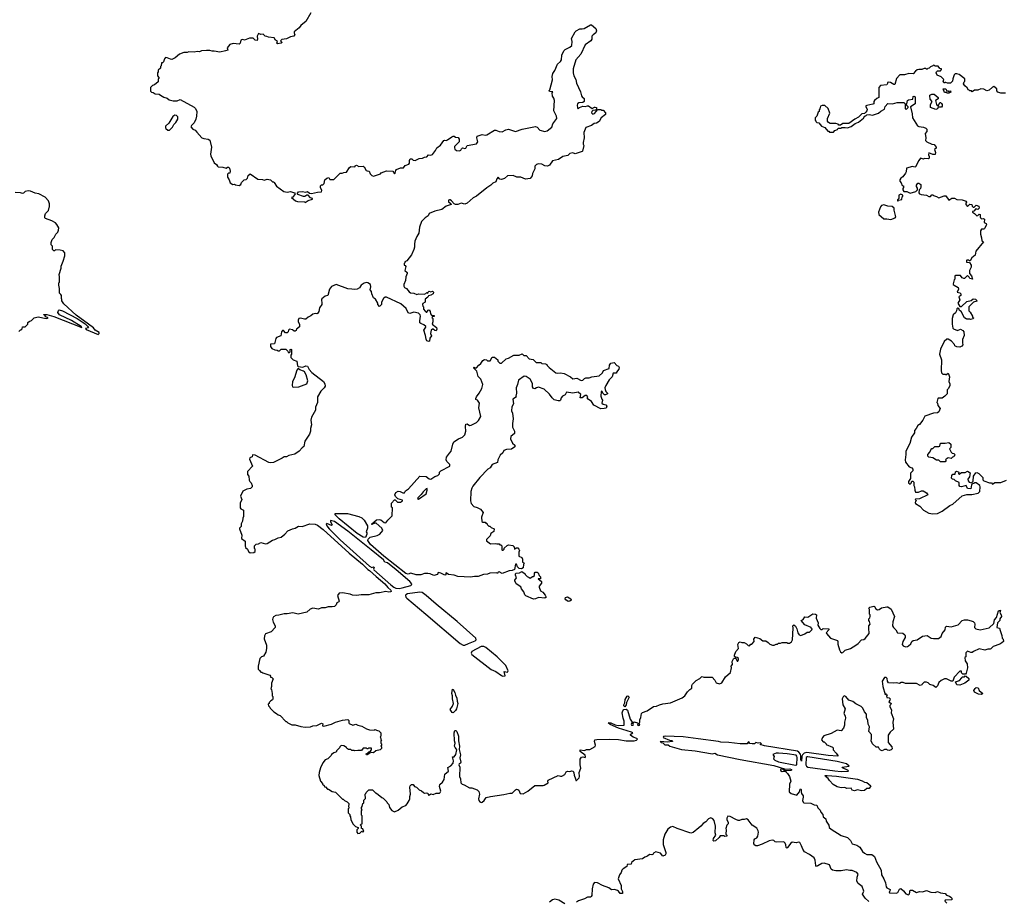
# Model space of a CAD drawing. Extents: x 2470790 to 2659118, y 702284 to 849036.
# Tile 35 of 154: x 2532325 to 2545018, y 759005 to 770368. Entities that reach past the tile are written whole.
import ezdxf

# ---------------------------------------------------------------- set-up
doc = ezdxf.new("R2010")
doc.units = 0

msp = doc.modelspace()

# ---------------------------------------------------------------- linework, layer by layer
at = {"layer": '0CON10XD'}
for points in [[(2536078, 770455), (2536014, 770346), (2535995, 770332), (2535948, 770292), (2535928, 770262), (2535865, 770210), (2535862, 770195), (2535872, 770175), (2535858, 770155), (2535814, 770146), (2535765, 770120), (2535705, 770112), (2535688, 770095), (2535710, 770075), (2535696, 770064), (2535650, 770055), (2535642, 770065), (2535650, 770085), (2535624, 770104), (2535605, 770132), (2535531, 770141), (2535512, 770152), (2535490, 770155), (2535465, 770180), (2535435, 770178), (2535405, 770192), (2535387, 770155), (2535392, 770115), (2535385, 770100), (2535362, 770102), (2535335, 770130), (2535288, 770128), (2535225, 770102), (2535201, 770111), (2535185, 770109), (2535175, 770102), (2535168, 770065), (2535155, 770052), (2535075, 770062), (2535035, 770048), (2535000, 770005), (2535010, 769975), (2534980, 769965), (2534905, 769950), (2534834, 769964), (2534805, 769961), (2534775, 769973), (2534735, 769973), (2534670, 769965), (2534645, 769954), (2534615, 769959), (2534575, 769949), (2534505, 769952), (2534485, 769946), (2534443, 769947), (2534385, 769922), (2534330, 769875), (2534287, 769853), (2534268, 769858), (2534227, 769877), (2534205, 769880), (2534190, 769865), (2534180, 769825), (2534165, 769810), (2534155, 769810), (2534150, 769775), (2534140, 769765), (2534140, 769745), (2534112, 769718), (2534110, 769695), (2534100, 769685), (2534100, 769645), (2534120, 769625), (2534118, 769612), (2534110, 769605), (2534110, 769565), (2534065, 769530), (2534035, 769520), (2534010, 769495), (2534010, 769445), (2534023, 769433), (2534045, 769430), (2534073, 769413), (2534125, 769410), (2534140, 769395), (2534185, 769370), (2534227, 769357), (2534253, 769333), (2534305, 769322), (2534355, 769322), (2534395, 769338), (2534575, 769242), (2534592, 769225), (2534610, 769185), (2534606, 769124), (2534596, 769084), (2534575, 769040), (2534538, 769005), (2534530, 768985), (2534557, 768957), (2534585, 768942), (2534609, 768919), (2534673, 768845), (2534700, 768835), (2534755, 768830), (2534775, 768815), (2534798, 768725), (2534786, 768635), (2534789, 768615), (2534834, 768525), (2534862, 768502), (2534875, 768478), (2534885, 768471), (2534945, 768468), (2534985, 768456), (2535005, 768466), (2535015, 768469), (2535030, 768455), (2535037, 768415), (2535035, 768390), (2535015, 768390), (2535002, 768378), (2535005, 768338), (2535027, 768305), (2535037, 768267), (2535073, 768243), (2535095, 768248), (2535108, 768238), (2535155, 768230), (2535176, 768244), (2535185, 768270), (2535220, 768305), (2535245, 768310), (2535260, 768325), (2535272, 768358), (2535295, 768380), (2535393, 768313), (2535455, 768308), (2535475, 768300), (2535515, 768312), (2535560, 768305), (2535585, 768280), (2535595, 768280), (2535605, 768270), (2535635, 768222), (2535730, 768155), (2535775, 768147), (2535816, 768154), (2535867, 768137), (2535878, 768122), (2535845, 768080), (2535830, 768075), (2535880, 768035), (2535905, 768023), (2535995, 768020), (2536005, 768010), (2536045, 768038), (2536100, 768055), (2536100, 768065), (2536075, 768070), (2536045, 768107), (2536025, 768107), (2536002, 768088), (2535985, 768088), (2535910, 768115), (2535900, 768125), (2535921, 768149), (2535965, 768153), (2536014, 768146), (2536035, 768152), (2536062, 768132), (2536085, 768126), (2536164, 768146), (2536215, 768150), (2536220, 768165), (2536204, 768204), (2536203, 768225), (2536215, 768238), (2536235, 768240), (2536248, 768255)], [(2536248, 768255), (2536260, 768305), (2536284, 768326), (2536312, 768332), (2536325, 768310), (2536375, 768310), (2536455, 768390), (2536482, 768388), (2536505, 768400), (2536538, 768402), (2536577, 768463), (2536593, 768477), (2536645, 768470), (2536650, 768485), (2536665, 768492), (2536697, 768477), (2536755, 768478), (2536765, 768472), (2536792, 768425), (2536805, 768418), (2536830, 768415), (2536845, 768380), (2536865, 768360), (2536885, 768350), (2536975, 768382), (2536987, 768393), (2537055, 768422), (2537135, 768417), (2537155, 768382), (2537165, 768390), (2537174, 768426), (2537184, 768436), (2537235, 768460), (2537272, 768458), (2537295, 768487), (2537343, 768507), (2537352, 768518), (2537350, 768555), (2537360, 768575), (2537380, 768575), (2537398, 768558), (2537425, 768553), (2537475, 768578), (2537516, 768584), (2537545, 768598), (2537575, 768602), (2537593, 768627), (2537625, 768622), (2537645, 768632), (2537687, 768683), (2537703, 768715), (2537748, 768752), (2537791, 768809), (2537803, 768817), (2537825, 768812), (2537842, 768818), (2537895, 768860), (2537915, 768868), (2537927, 768867), (2537943, 768853), (2537978, 768848), (2537992, 768828), (2537990, 768795), (2537930, 768735), (2537930, 768715), (2537935, 768700), (2537955, 768680), (2537993, 768677), (2538013, 768687), (2538020, 768705), (2538033, 768717), (2538065, 768708), (2538075, 768710), (2538095, 768747), (2538215, 768768), (2538232, 768795), (2538218, 768845), (2538224, 768866), (2538285, 768888), (2538325, 768880), (2538345, 768882), (2538447, 768943), (2538465, 768942), (2538505, 768927), (2538545, 768923), (2538590, 768950), (2538625, 768956), (2538715, 768926), (2538804, 768956), (2538975, 768990), (2538995, 768981), (2539032, 768942), (2539095, 768927), (2539125, 768934), (2539186, 768984), (2539196, 769025), (2539249, 769095), (2539244, 769124), (2539210, 769195), (2539219, 769325), (2539213, 769355), (2539195, 769382), (2539190, 769425), (2539197, 769437), (2539155, 769442), (2539150, 769455), (2539158, 769462), (2539193, 769593), (2539190, 769635), (2539197, 769675), (2539223, 769715), (2539260, 769795), (2539295, 769829), (2539309, 769851), (2539315, 769910), (2539338, 769965), (2539356, 769984), (2539415, 770012), (2539444, 770036), (2539449, 770085), (2539437, 770125), (2539485, 770210), (2539500, 770225), (2539545, 770250), (2539575, 770248), (2539600, 770255), (2539685, 770303), (2539695, 770302), (2539754, 770254), (2539763, 770225), (2539753, 770197), (2539717, 770173), (2539702, 770155), (2539700, 770115), (2539688, 770095), (2539614, 770046), (2539558, 769922), (2539495, 769850), (2539460, 769735), (2539458, 769685), (2539469, 769645), (2539494, 769595), (2539505, 769548), (2539555, 769440), (2539566, 769386), (2539574, 769374), (2539602, 769352), (2539600, 769315), (2539585, 769300), (2539535, 769298), (2539518, 769285), (2539510, 769265), (2539515, 769230), (2539525, 769220), (2539543, 769237), (2539585, 769252), (2539615, 769250), (2539645, 769258), (2539657, 769257), (2539705, 769223), (2539735, 769242), (2539745, 769242), (2539760, 769235), (2539760, 769215), (2539747, 769203), (2539715, 769198), (2539702, 769185), (2539697, 769167), (2539708, 769155), (2539715, 769150), (2539735, 769157), (2539780, 769210), (2539795, 769212), (2539815, 769210), (2539825, 769200), (2539845, 769200), (2539877, 769167), (2539878, 769145), (2539820, 769105), (2539796, 769054), (2539760, 769035), (2539732, 769028), (2539695, 769003), (2539622, 768978), (2539597, 768913), (2539600, 768845), (2539588, 768785), (2539588, 768765), (2539597, 768745), (2539582, 768675), (2539575, 768668), (2539485, 768641), (2539455, 768650), (2539415, 768642), (2539391, 768619), (2539328, 768605), (2539272, 768568), (2539195, 768547), (2539156, 768494), (2539129, 768481), (2539095, 768486), (2539055, 768506), (2539015, 768509), (2538988, 768502), (2538965, 768480), (2538967, 768445), (2538934, 768386), (2538933, 768355), (2538905, 768320), (2538844, 768314), (2538785, 768340), (2538735, 768338), (2538685, 768360), (2538615, 768357), (2538575, 768320), (2538535, 768307), (2538514, 768314), (2538495, 768337), (2538475, 768318), (2538462, 768278), (2538425, 768260), (2538400, 768235), (2538348, 768202), (2538214, 768095), (2538170, 768070), (2538095, 768001), (2538065, 767992), (2538015, 768004), (2537975, 767986), (2537945, 767986), (2537926, 767996), (2537893, 768035), (2537875, 768048), (2537865, 768048), (2537855, 768042), (2537852, 768022), (2537885, 768000), (2537888, 767985), (2537825, 767963), (2537765, 767920), (2537675, 767898), (2537605, 767868), (2537589, 767841), (2537554, 767816), (2537505, 767768), (2537477, 767693), (2537472, 767615), (2537443, 767575), (2537420, 767515), (2537414, 767474), (2537416, 767435), (2537407, 767405), (2537374, 767336), (2537315, 767260), (2537292, 767248), (2537290, 767235), (2537280, 767225), (2537282, 767205), (2537295, 767200), (2537302, 767185), (2537290, 767135), (2537318, 767108), (2537322, 767095), (2537302, 767055), (2537298, 767005), (2537278, 766955), (2537278, 766935), (2537287, 766917), (2537313, 766903), (2537345, 766862), (2537365, 766848), (2537405, 766842), (2537445, 766828), (2537466, 766836), (2537538, 766832), (2537562, 766838), (2537575, 766850), (2537585, 766840), (2537592, 766858), (2537605, 766868), (2537625, 766860), (2537645, 766868), (2537658, 766858), (2537656, 766834), (2537625, 766818), (2537595, 766810), (2537585, 766792), (2537552, 766765), (2537552, 766728), (2537522, 766708), (2537518, 766695), (2537520, 766675), (2537530, 766665), (2537530, 766635), (2537551, 766611), (2537565, 766600), (2537575, 766600), (2537590, 766625), (2537605, 766628), (2537617, 766607), (2537620, 766575), (2537635, 766560), (2537670, 766555), (2537668, 766542), (2537642, 766538), (2537640, 766525), (2537645, 766520), (2537650, 766515), (2537653, 766475), (2537643, 766443), (2537700, 766400), (2537702, 766378), (2537692, 766358), (2537675, 766360), (2537655, 766378), (2537645, 766378), (2537628, 766365), (2537623, 766325), (2537632, 766295), (2537613, 766265), (2537608, 766225), (2537595, 766220), (2537575, 766230), (2537565, 766250), (2537556, 766296), (2537533, 766365), (2537560, 766405), (2537560, 766415), (2537535, 766433), (2537495, 766450), (2537485, 766462), (2537483, 766485), (2537494, 766545), (2537486, 766565), (2537465, 766585), (2537405, 766597), (2537355, 766582), (2537335, 766588), (2537306, 766646), (2537239, 766705), (2537055, 766793), (2537035, 766790), (2537014, 766776), (2536991, 766725), (2536989, 766695), (2536965, 766672), (2536942, 766695), (2536942, 766715), (2536910, 766765), (2536884, 766784), (2536863, 766835), (2536860, 766865), (2536842, 766885), (2536850, 766925), (2536847, 766955), (2536815, 766978), (2536795, 766980), (2536765, 766970), (2536727, 766945), (2536705, 766910), (2536675, 766896), (2536635, 766889), (2536607, 766893), (2536555, 766898), (2536405, 766954), (2536345, 766930), (2536319, 766895), (2536296, 766814), (2536265, 766803), (2536219, 766771), (2536214, 766755), (2536221, 766715), (2536219, 766695), (2536190, 766655), (2536183, 766605), (2536165, 766582), (2536155, 766578), (2536135, 766583), (2536106, 766574), (2536078, 766552), (2536043, 766535), (2536015, 766508), (2535997, 766507), (2535945, 766522), (2535925, 766517), (2535914, 766496), (2535913, 766475), (2535930, 766445), (2535932, 766408), (2535895, 766380), (2535889, 766361), (2535875, 766352), (2535864, 766354), (2535842, 766372), (2535805, 766380), (2535792, 766368), (2535787, 766343), (2535775, 766330), (2535753, 766333), (2535725, 766360), (2535715, 766360), (2535700, 766345), (2535690, 766295), (2535635, 766270), (2535625, 766260), (2535608, 766192), (2535560, 766185), (2535558, 766155), (2535575, 766128), (2535615, 766112), (2535645, 766110), (2535655, 766100), (2535675, 766100), (2535695, 766120), (2535755, 766120), (2535780, 766095), (2535785, 766080), (2535805, 766080), (2535810, 766085), (2535810, 766115), (2535825, 766120), (2535830, 766115), (2535830, 766055), (2535820, 766045), (2535820, 766015), (2535852, 765982), (2535896, 765966), (2535908, 765908), (2535917, 765897), (2535975, 765890), (2536015, 765908), (2536035, 765900), (2536055, 765860), (2536091, 765821), (2536243, 765703), (2536258, 765675), (2536262, 765645), (2536248, 765622), (2536205, 765580), (2536163, 765507), (2536163, 765435), (2536139, 765375), (2536139, 765335), (2536088, 765245), (2536078, 765205), (2536087, 765145), (2536072, 765098), (2536073, 765065), (2536060, 765025), (2536003, 764937), (2535990, 764865), (2535965, 764848), (2535928, 764805), (2535874, 764766), (2535795, 764750), (2535765, 764734), (2535735, 764733), (2535710, 764715), (2535598, 764662), (2535555, 764656), (2535535, 764661), (2535362, 764755), (2535325, 764758), (2535320, 764735), (2535291, 764719), (2535288, 764705), (2535327, 764613), (2535260, 764545)], [(2545035, 769420), (2544975, 769420), (2544935, 769432), (2544923, 769453), (2544920, 769475), (2544885, 769508), (2544865, 769500), (2544822, 769458), (2544795, 769452), (2544755, 769472), (2544715, 769478), (2544675, 769460), (2544635, 769460), (2544605, 769440), (2544595, 769450), (2544575, 769450), (2544565, 769460), (2544555, 769460), (2544539, 769489), (2544508, 769515), (2544493, 769543), (2544500, 769565), (2544510, 769575), (2544510, 769605), (2544435, 769662), (2544405, 769672), (2544385, 769670), (2544372, 769658), (2544354, 769606), (2544350, 769575), (2544325, 769550), (2544285, 769550), (2544265, 769558), (2544252, 769558), (2544245, 769550), (2544230, 769565), (2544240, 769595), (2544205, 769630), (2544154, 769654), (2544140, 769685), (2544142, 769698), (2544155, 769710), (2544195, 769710), (2544210, 769725), (2544210, 769735), (2544185, 769740), (2544165, 769768), (2544125, 769770), (2544118, 769778), (2544105, 769780), (2544098, 769772), (2544065, 769760), (2544048, 769742), (2544032, 769738), (2544025, 769730), (2544015, 769730), (2544005, 769740), (2543985, 769740), (2543955, 769728), (2543917, 769727), (2543895, 769720), (2543874, 769706), (2543842, 769668), (2543787, 769673), (2543733, 769657), (2543672, 769658), (2543629, 769611), (2543605, 769532), (2543595, 769532), (2543550, 769560), (2543527, 769563), (2543512, 769558), (2543512, 769545), (2543502, 769528), (2543422, 769518), (2543400, 769495), (2543400, 769365), (2543375, 769352), (2543344, 769326), (2543337, 769315), (2543337, 769285), (2543325, 769277), (2543247, 769263), (2543230, 769255), (2543250, 769215), (2543247, 769193), (2543233, 769177)], [(2544305, 769420), (2544283, 769423), (2544275, 769430), (2544245, 769430), (2544232, 769478), (2544258, 769478), (2544268, 769468), (2544272, 769452), (2544295, 769450), (2544305, 769440), (2544312, 769448), (2544325, 769450), (2544330, 769435), (2544305, 769420)], [(2543233, 769177), (2543215, 769160), (2543180, 769155), (2543139, 769111), (2543090, 769085), (2543015, 769030), (2542935, 769028), (2542905, 769010), (2542885, 769010), (2542875, 769020), (2542845, 769028), (2542775, 769028), (2542751, 769041), (2542738, 769058), (2542740, 769095), (2542768, 769165), (2542748, 769225), (2542705, 769260), (2542668, 769262), (2542650, 769255), (2542642, 769218), (2542630, 769205), (2542630, 769185), (2542620, 769175), (2542600, 769125), (2542580, 769105), (2542580, 769075), (2542590, 769065), (2542590, 769055), (2542603, 769043), (2542625, 769040), (2542660, 768995), (2542705, 768980), (2542745, 768930), (2542755, 768930), (2542765, 768920), (2542815, 768920), (2542835, 768940), (2542866, 768954), (2542875, 768970), (2542915, 768970), (2542925, 768980), (2542965, 768980), (2542995, 768972), (2543045, 768990), (2543095, 769030), (2543140, 769045), (2543205, 769100), (2543222, 769128), (2543235, 769130), (2543245, 769140), (2543275, 769148), (2543321, 769139), (2543395, 769161), (2543425, 769189), (2543474, 769216), (2543482, 769248), (2543515, 769286), (2543575, 769282), (2543635, 769302), (2543722, 769302), (2543740, 769285), (2543738, 769225), (2543755, 769212), (2543780, 769235), (2543780, 769245), (2543750, 769275), (2543760, 769285), (2543768, 769325), (2543784, 769336), (2543837, 769343), (2543845, 769378), (2543855, 769382), (2543870, 769375), (2543867, 769285), (2543810, 769245), (2543832, 769155), (2543833, 769103), (2543901, 769001), (2543915, 768992), (2543975, 768982), (2544005, 768970), (2544020, 768955), (2544018, 768925), (2543998, 768902), (2544008, 768845), (2544002, 768812), (2544020, 768795), (2544083, 768763), (2544115, 768760), (2544140, 768725), (2544138, 768712), (2544120, 768695), (2544132, 768655), (2544125, 768630), (2544095, 768630), (2544045, 768650), (2544040, 768625), (2544050, 768605), (2544050, 768585), (2544040, 768575), (2543985, 768578), (2543975, 768572), (2543938, 768582), (2543917, 768555), (2543875, 768470), (2543865, 768468), (2543835, 768477), (2543757, 768453), (2543753, 768405), (2543745, 768388), (2543709, 768341), (2543684, 768326), (2543672, 768305), (2543670, 768285), (2543690, 768265), (2543702, 768232), (2543720, 768225), (2543720, 768205), (2543708, 768192), (2543708, 768175), (2543725, 768152), (2543762, 768152), (2543805, 768133), (2543877, 768153), (2543900, 768175), (2543900, 768195), (2543888, 768218), (2543888, 768235), (2543905, 768262), (2543915, 768262), (2543940, 768245), (2543943, 768213), (2543937, 768193), (2543920, 768175), (2543918, 768135), (2543925, 768122), (2543945, 768113), (2544015, 768108), (2544045, 768090), (2544065, 768090), (2544085, 768110), (2544095, 768110), (2544105, 768100), (2544145, 768090), (2544175, 768070), (2544243, 768097), (2544265, 768097), (2544305, 768042), (2544343, 768067), (2544375, 768068), (2544405, 768050), (2544475, 768048), (2544525, 768030), (2544530, 768015), (2544520, 768005), (2544522, 767985), (2544545, 767960), (2544575, 767990), (2544598, 767988), (2544603, 767963), (2544615, 767950), (2544628, 767952), (2544654, 767976), (2544688, 767965), (2544692, 767938), (2544678, 767922), (2544652, 767928), (2544625, 767900), (2544610, 767895), (2544610, 767885), (2544635, 767870), (2544665, 767840), (2544678, 767842), (2544695, 767860), (2544708, 767858), (2544708, 767825), (2544713, 767813), (2544725, 767800), (2544745, 767807), (2544762, 767795), (2544760, 767755), (2544783, 767743), (2544788, 767725), (2544764, 767676), (2544753, 767667), (2544725, 767668), (2544711, 767645), (2544710, 767605), (2544726, 767555), (2544728, 767518), (2544750, 767505), (2544652, 767385), (2544642, 767335), (2544601, 767299), (2544579, 767261), (2544568, 767258), (2544555, 767270), (2544535, 767270), (2544532, 767265), (2544532, 767242), (2544570, 767240), (2544590, 767205), (2544590, 767180), (2544570, 767135), (2544570, 767095), (2544597, 767067), (2544607, 767023), (2544575, 767030), (2544565, 767050), (2544545, 767070), (2544505, 767030), (2544495, 767030), (2544475, 767040), (2544455, 767070), (2544388, 767072), (2544380, 767065), (2544380, 767025), (2544370, 767015), (2544360, 766965), (2544360, 766955), (2544370, 766945), (2544424, 766914), (2544426, 766894), (2544410, 766855), (2544445, 766848), (2544456, 766836), (2544456, 766814), (2544430, 766795), (2544444, 766755), (2544421, 766715), (2544445, 766670), (2544465, 766672), (2544534, 766736), (2544590, 766750), (2544615, 766769), (2544646, 766766), (2544668, 766745), (2544662, 766738), (2544622, 766728), (2544560, 766665), (2544560, 766615), (2544578, 766598), (2544610, 766545), (2544610, 766535), (2544620, 766525), (2544618, 766512), (2544582, 766502), (2544575, 766510), (2544535, 766508), (2544525, 766512), (2544506, 766526), (2544462, 766605), (2544441, 766621), (2544430, 766645), (2544419, 766649), (2544405, 766640), (2544403, 766615), (2544390, 766590), (2544358, 766565), (2544344, 766515), (2544344, 766445), (2544353, 766393), (2544363, 766383), (2544415, 766362), (2544455, 766378), (2544485, 766360), (2544496, 766345), (2544501, 766299), (2544481, 766245), (2544480, 766205), (2544483, 766175), (2544471, 766159), (2544445, 766148), (2544405, 766150), (2544380, 766165), (2544375, 766180), (2544336, 766226), (2544295, 766252), (2544278, 766252), (2544242, 766218), (2544195, 766120), (2544182, 766055), (2544207, 765985), (2544203, 765845), (2544210, 765815), (2544225, 765800), (2544257, 765797), (2544265, 765790), (2544295, 765810), (2544300, 765805), (2544312, 765765), (2544302, 765705), (2544318, 765675), (2544318, 765655), (2544298, 765615), (2544280, 765595), (2544280, 765545), (2544252, 765515), (2544215, 765488), (2544165, 765490), (2544160, 765485), (2544150, 765435), (2544157, 765427), (2544160, 765395), (2544190, 765355), (2544173, 765315), (2544155, 765301), (2544104, 765296), (2543992, 765258), (2543966, 765204), (2543925, 765152), (2543905, 765138), (2543883, 765097), (2543860, 765075), (2543862, 765045), (2543823, 764985), (2543802, 764905), (2543748, 764805), (2543750, 764765), (2543740, 764695), (2543743, 764665), (2543790, 764605), (2543825, 764590), (2543840, 764575), (2543838, 764555), (2543808, 764522), (2543810, 764455), (2543782, 764415), (2543785, 764400), (2543805, 764380), (2543818, 764392), (2543825, 764420), (2543838, 764418), (2543850, 764405), (2543850, 764365), (2543860, 764345), (2543863, 764303), (2543875, 764280), (2543913, 764277), (2543950, 764295), (2543970, 764295), (2544015, 764268), (2544032, 764245), (2543925, 764192), (2543875, 764190), (2543870, 764185), (2543888, 764165), (2543875, 764160), (2543868, 764145), (2543874, 764134), (2543929, 764099), (2543975, 764048), (2544045, 764008), (2544095, 763998), (2544155, 764004)], [(2544135, 769212), (2544068, 769238), (2544068, 769275), (2544090, 769315), (2544063, 769343), (2544058, 769385), (2544060, 769395), (2544084, 769406), (2544115, 769410), (2544167, 769367), (2544165, 769350), (2544130, 769325), (2544143, 769273), (2544152, 769262), (2544168, 769262), (2544185, 769300), (2544195, 769300), (2544209, 769289), (2544216, 769276), (2544216, 769255), (2544208, 769242), (2544165, 769240), (2544155, 769220), (2544135, 769212)], [(2534255, 768944), (2534297, 768983), (2534312, 769015), (2534338, 769042), (2534363, 769087), (2534364, 769114), (2534345, 769132), (2534325, 769136), (2534301, 769119), (2534246, 769034), (2534206, 768994), (2534203, 768975), (2534209, 768965), (2534235, 768946), (2534255, 768944)], [(2532315, 766350), (2532335, 766370), (2532345, 766370), (2532358, 766382), (2532362, 766408), (2532395, 766410), (2532428, 766442), (2532430, 766465), (2532445, 766480), (2532478, 766492), (2532513, 766527), (2532565, 766537), (2532665, 766518), (2532685, 766520), (2532690, 766525), (2532660, 766540), (2532648, 766558), (2532630, 766565), (2532635, 766570), (2532675, 766566), (2532765, 766542), (2533128, 766402), (2533118, 766415), (2532995, 766489), (2532840, 766565), (2532818, 766595), (2532825, 766620), (2532835, 766628), (2532875, 766616), (2533068, 766518), (2533168, 766448), (2533199, 766419), (2533210, 766395), (2533172, 766388), (2533180, 766375), (2533335, 766310), (2533348, 766322), (2533348, 766335), (2533298, 766368), (2533275, 766397), (2533210, 766445), (2533051, 766561), (2532893, 766705), (2532870, 766745), (2532870, 766765), (2532862, 766772), (2532862, 766812), (2532857, 766827), (2532840, 766845), (2532840, 766905), (2532830, 766945), (2532830, 766975), (2532837, 766983), (2532840, 767005), (2532840, 767055), (2532832, 767085), (2532858, 767165), (2532858, 767192), (2532886, 767254), (2532906, 767324), (2532908, 767365), (2532887, 767387), (2532845, 767398), (2532785, 767400), (2532775, 767390), (2532765, 767390), (2532750, 767405), (2532747, 767447), (2532730, 767465), (2532730, 767495), (2532742, 767535), (2532769, 767561), (2532790, 767605), (2532815, 767630), (2532827, 767653), (2532830, 767685), (2532805, 767730), (2532785, 767748), (2532740, 767775), (2532656, 767806), (2532650, 767815), (2532649, 767841), (2532658, 767872), (2532695, 767910), (2532703, 767947), (2532710, 767955), (2532710, 767995), (2532698, 768035), (2532655, 768082), (2532570, 768125), (2532524, 768134), (2532465, 768158), (2532435, 768160), (2532395, 768152), (2532375, 768132), (2532362, 768128), (2532335, 768138), (2532265, 768142)], [(2543645, 768030), (2543655, 768040), (2543695, 768050), (2543700, 768085), (2543710, 768095), (2543708, 768108), (2543685, 768118), (2543660, 768105), (2543660, 768065), (2543642, 768045), (2543640, 768035), (2543645, 768030)], [(2543555, 767792), (2543610, 767815), (2543618, 767825), (2543598, 767915), (2543598, 767938), (2543572, 767962), (2543515, 767963), (2543465, 767980), (2543435, 767972), (2543422, 767955), (2543398, 767885), (2543402, 767855), (2543465, 767802), (2543505, 767802), (2543555, 767792)], [(2538135, 763184), (2537975, 763190), (2537925, 763208), (2537855, 763218), (2537825, 763238), (2537820, 763235), (2537818, 763212), (2537805, 763210), (2537755, 763233), (2537718, 763242), (2537710, 763215), (2537665, 763202), (2537615, 763224), (2537585, 763230), (2537545, 763230), (2537495, 763212), (2537435, 763212), (2537366, 763236), (2537335, 763221), (2537305, 763228), (2537020, 763455), (2536881, 763575), (2536848, 763605), (2536814, 763655), (2536816, 763674), (2536842, 763698), (2536935, 763721), (2536969, 763735), (2537008, 763785), (2536992, 763812), (2536920, 763880), (2536902, 763878), (2536865, 763860), (2536860, 763865), (2536925, 763920), (2536963, 763927), (2536981, 763922), (2537025, 763887), (2537045, 763882), (2537071, 763919), (2537128, 763972), (2537130, 764075), (2537120, 764085), (2537118, 764135), (2537155, 764180), (2537165, 764180), (2537195, 764150), (2537205, 764148), (2537235, 764148), (2537258, 764165), (2537260, 764175), (2537201, 764191), (2537171, 764221), (2537161, 764245), (2537176, 764275), (2537205, 764291), (2537228, 764288), (2537265, 764270), (2537285, 764270), (2537298, 764295), (2537336, 764323), (2537485, 764483), (2537565, 764478), (2537605, 764451), (2537624, 764446), (2537675, 764482), (2537715, 764491), (2537737, 764515), (2537738, 764535), (2537754, 764555), (2537870, 764615), (2537871, 764635), (2537830, 764675), (2537824, 764696), (2537829, 764731), (2537865, 764782), (2537888, 764805), (2537907, 764895), (2537923, 764925), (2537982, 764965), (2538035, 764986), (2538064, 765015), (2538076, 765065), (2538071, 765125), (2538077, 765153), (2538095, 765157), (2538125, 765139), (2538145, 765140), (2538216, 765174), (2538238, 765202), (2538268, 765255), (2538246, 765365), (2538254, 765425), (2538225, 765462), (2538205, 765472), (2538204, 765484), (2538212, 765508), (2538249, 765555), (2538281, 765615), (2538296, 765665), (2538271, 765735), (2538235, 765770), (2538217, 765837), (2538180, 765875), (2538180, 765885), (2538185, 765890), (2538195, 765880), (2538215, 765880), (2538243, 765917), (2538270, 765935), (2538294, 765976), (2538315, 765990), (2538342, 765982), (2538355, 765970), (2538388, 765972), (2538415, 766020), (2538445, 766020), (2538490, 765985), (2538490, 765965), (2538502, 765952), (2538515, 765940), (2538535, 765940), (2538595, 765997), (2538625, 766006), (2538695, 766044), (2538762, 766042), (2538802, 766062), (2538825, 766040), (2538855, 766040), (2538895, 765998), (2538946, 765986), (2538985, 765948), (2539045, 765948), (2539058, 765938), (2539103, 765933), (2539120, 765925), (2539125, 765910), (2539150, 765885), (2539238, 765818), (2539255, 765813), (2539295, 765817), (2539345, 765808), (2539426, 765766), (2539457, 765737), (2539506, 765746), (2539565, 765717), (2539585, 765722), (2539605, 765742), (2539625, 765750), (2539665, 765751), (2539700, 765765), (2539795, 765779), (2539840, 765815), (2539850, 765845), (2539925, 765870), (2539928, 765915), (2539945, 765942), (2539988, 765948), (2540025, 765910), (2540045, 765900), (2540052, 765885), (2540050, 765865), (2540020, 765825), (2540018, 765812), (2539975, 765810), (2539961, 765765), (2539926, 765724), (2539881, 765655), (2539870, 765625), (2539871, 765601), (2539882, 765575), (2539902, 765555), (2539902, 765545), (2539879, 765531), (2539863, 765533), (2539842, 765552), (2539840, 765565), (2539828, 765578), (2539820, 765575), (2539818, 765515), (2539830, 765475), (2539840, 765465), (2539830, 765425), (2539845, 765412), (2539880, 765405), (2539892, 765385), (2539885, 765360), (2539860, 765355), (2539815, 765353), (2539725, 765400), (2539696, 765446), (2539652, 765475), (2539642, 765495), (2539648, 765505), (2539635, 765522), (2539615, 765522), (2539577, 765493), (2539552, 765492), (2539558, 765535), (2539525, 765568), (2539455, 765556), (2539375, 765567), (2539355, 765533), (2539322, 765515), (2539304, 765496), (2539298, 765465), (2539290, 765455), (2539265, 765454), (2539215, 765470), (2539188, 765495), (2539155, 765542), (2539085, 765607), (2539015, 765630), (2538986, 765624), (2538965, 765610), (2538948, 765615), (2538937, 765635), (2538937, 765677), (2538906, 765735), (2538855, 765771), (2538828, 765772), (2538755, 765722), (2538744, 765665), (2538724, 765625), (2538728, 765555), (2538720, 765515), (2538730, 765505), (2538682, 765475), (2538690, 765415), (2538671, 765379), (2538664, 765325), (2538677, 765295), (2538687, 765225), (2538677, 765165), (2538676, 765115), (2538703, 765065), (2538703, 765035), (2538657, 764995), (2538652, 764965), (2538680, 764910), (2538707, 764885), (2538711, 764875), (2538707, 764863), (2538665, 764834), (2538602, 764828), (2538568, 764815), (2538552, 764785), (2538518, 764755), (2538490, 764695), (2538485, 764660), (2538414, 764636), (2538389, 764591), (2538358, 764575), (2538255, 764467), (2538167, 764355), (2538152, 764328), (2538140, 764285), (2538137, 764165), (2538145, 764130), (2538180, 764095), (2538222, 764082), (2538267, 764057), (2538300, 764015), (2538280, 763955), (2538282, 763902), (2538295, 763890), (2538325, 763890), (2538335, 763880), (2538345, 763880), (2538352, 763862), (2538372, 763842), (2538385, 763840), (2538402, 763822), (2538440, 763805), (2538437, 763773), (2538400, 763745), (2538390, 763715), (2538342, 763668), (2538342, 763652), (2538393, 763613), (2538455, 763618), (2538475, 763610), (2538505, 763610), (2538515, 763600), (2538528, 763598), (2538540, 763585), (2538540, 763535), (2538545, 763530), (2538558, 763532), (2538570, 763545), (2538572, 763558), (2538608, 763592), (2538625, 763598), (2538682, 763592), (2538700, 763575), (2538702, 763542), (2538725, 763560), (2538745, 763560), (2538758, 763545), (2538768, 763525), (2538758, 763505), (2538760, 763485), (2538760, 763455), (2538798, 763435), (2538808, 763415), (2538808, 763378), (2538830, 763365), (2538820, 763345), (2538817, 763303), (2538795, 763292), (2538766, 763296), (2538742, 763315), (2538728, 763348), (2538715, 763350), (2538705, 763280), (2538675, 763267), (2538635, 763264), (2538545, 763231), (2538505, 763250), (2538494, 763246), (2538485, 763230), (2538475, 763238), (2538385, 763234), (2538355, 763220), (2538305, 763216), (2538235, 763190), (2538188, 763192), (2538135, 763184)], [(2535855, 765630), (2535925, 765634), (2536025, 765673), (2536041, 765715), (2536019, 765789), (2535995, 765828), (2535985, 765837), (2535935, 765854), (2535915, 765872), (2535898, 765852), (2535867, 765753), (2535842, 765705), (2535838, 765655), (2535843, 765635), (2535855, 765630)], [(2544255, 764670), (2544195, 764670), (2544175, 764690), (2544145, 764690), (2544095, 764720), (2544045, 764730), (2544033, 764743), (2544032, 764765), (2544058, 764795), (2544070, 764825), (2544085, 764840), (2544098, 764842), (2544122, 764868), (2544175, 764868), (2544185, 764872), (2544195, 764910), (2544255, 764910), (2544305, 764920), (2544327, 764897), (2544330, 764875), (2544330, 764855), (2544310, 764835), (2544318, 764828), (2544332, 764792), (2544345, 764780), (2544368, 764778), (2544378, 764768), (2544380, 764755), (2544372, 764748), (2544368, 764732), (2544352, 764728), (2544335, 764710), (2544295, 764720), (2544270, 764705), (2544260, 764695), (2544270, 764685), (2544255, 764670)], [(2535260, 764545), (2535260, 764505), (2535280, 764485), (2535283, 764433), (2535290, 764415), (2535307, 764397), (2535320, 764365), (2535320, 764345), (2535300, 764325), (2535255, 764318), (2535201, 764289), (2535173, 764225), (2535188, 764185), (2535168, 764135), (2535167, 764077), (2535175, 764062), (2535210, 764045), (2535212, 763965), (2535202, 763942), (2535197, 763903), (2535182, 763872), (2535180, 763835), (2535160, 763815), (2535160, 763805), (2535190, 763725), (2535183, 763683), (2535230, 763645), (2535230, 763585), (2535237, 763567), (2535260, 763545), (2535274, 763514), (2535298, 763498), (2535345, 763500), (2535360, 763515), (2535360, 763545), (2535353, 763553), (2535350, 763585), (2535372, 763608), (2535405, 763610), (2535435, 763630), (2535495, 763612), (2535515, 763617), (2535585, 763661), (2535615, 763666), (2535655, 763688), (2535695, 763696), (2535742, 763735), (2535781, 763779), (2535844, 763806), (2535878, 763812), (2535921, 763839), (2535965, 763834), (2536065, 763869), (2536135, 763867), (2536165, 763853), (2536237, 763797), (2536573, 763493), (2536745, 763348), (2536812, 763282), (2536835, 763269), (2536919, 763189), (2537032, 763095), (2537070, 763050), (2537110, 763015), (2537112, 762998), (2537105, 762992), (2537085, 762990), (2537045, 762999), (2536965, 762981), (2536915, 762981), (2536825, 762953), (2536725, 762955), (2536665, 762946), (2536615, 762949), (2536585, 762962), (2536485, 762982), (2536443, 762975), (2536421, 762945), (2536443, 762875), (2536438, 762865), (2536415, 762853), (2536406, 762824), (2536385, 762804), (2536355, 762798), (2536300, 762800), (2536265, 762786), (2536215, 762788), (2536175, 762769), (2536105, 762782), (2536071, 762769), (2536025, 762731), (2535916, 762704), (2535845, 762723), (2535775, 762710), (2535735, 762712), (2535665, 762691), (2535625, 762688), (2535598, 762672), (2535587, 762655), (2535586, 762636), (2535594, 762604), (2535618, 762555), (2535618, 762535), (2535565, 762478), (2535495, 762450), (2535480, 762425), (2535478, 762388), (2535508, 762305), (2535508, 762265), (2535500, 762215), (2535470, 762165), (2535443, 762157), (2535420, 762135), (2535400, 762035), (2535400, 761995), (2535418, 761978), (2535435, 761960), (2535445, 761960), (2535458, 761948), (2535548, 761918), (2535560, 761905), (2535560, 761895), (2535575, 761890), (2535592, 761872), (2535570, 761815), (2535572, 761775), (2535562, 761745), (2535570, 761735), (2535580, 761685), (2535580, 761655), (2535590, 761645), (2535590, 761615), (2535585, 761600), (2535562, 761588), (2535540, 761565), (2535540, 761555), (2535530, 761545), (2535532, 761522), (2535548, 761508), (2535552, 761492), (2535600, 761445), (2535637, 761427), (2535655, 761410), (2535685, 761400), (2535755, 761320), (2535765, 761320), (2535783, 761303), (2535835, 761280), (2535875, 761280), (2535948, 761258), (2536005, 761250), (2536073, 761253), (2536105, 761268), (2536155, 761270), (2536215, 761300), (2536235, 761290), (2536230, 761265), (2536245, 761260), (2536345, 761286), (2536395, 761314), (2536485, 761341), (2536556, 761346), (2536570, 761335), (2536568, 761305), (2536573, 761295), (2536620, 761275), (2536657, 761287), (2536683, 761273), (2536735, 761262), (2536795, 761228), (2536834, 761214), (2536895, 761212), (2536905, 761218), (2536937, 761207), (2536955, 761200), (2536980, 761175), (2536980, 761135), (2536970, 761125), (2536978, 761118), (2536980, 761095), (2536990, 761085), (2536980, 761075), (2536980, 761045), (2536990, 761035), (2536990, 761015), (2536980, 761005), (2536990, 760995), (2536990, 760975), (2536970, 760955), (2536915, 760942), (2536885, 760918), (2536862, 760922), (2536840, 760930), (2536840, 760915), (2536805, 760892), (2536794, 760894), (2536790, 760905), (2536808, 760912), (2536825, 760930), (2536840, 760930), (2536860, 760955), (2536860, 760980), (2536825, 760980), (2536815, 760970), (2536805, 760970), (2536795, 760980), (2536755, 760980), (2536732, 760948), (2536685, 760950), (2536645, 760942), (2536635, 760950), (2536605, 760950), (2536595, 760960), (2536565, 760960), (2536555, 760970), (2536545, 760970), (2536540, 760985), (2536505, 761010), (2536468, 761012), (2536450, 760995), (2536448, 760982), (2536410, 760945), (2536410, 760935), (2536400, 760925), (2536375, 760920), (2536343, 760897), (2536340, 760885), (2536298, 760842), (2536264, 760826), (2536235, 760790), (2536203, 760725), (2536184, 760666), (2536180, 760625), (2536203, 760553), (2536230, 760525), (2536230, 760515), (2536248, 760498), (2536255, 760480), (2536268, 760478), (2536295, 760450), (2536305, 760450), (2536355, 760420), (2536395, 760410), (2536485, 760320), (2536495, 760320), (2536513, 760303), (2536547, 760287), (2536570, 760265), (2536570, 760245), (2536562, 760235), (2536570, 760205), (2536560, 760195), (2536560, 760145), (2536580, 760125), (2536580, 760105), (2536590, 760095), (2536593, 760053), (2536625, 760000), (2536655, 759970), (2536690, 759955), (2536688, 759942), (2536670, 759925), (2536670, 759895), (2536685, 759880), (2536708, 759882), (2536735, 759910), (2536745, 759900), (2536760, 759905), (2536748, 759938), (2536732, 759942), (2536730, 759975), (2536720, 759985), (2536722, 759998), (2536740, 760005), (2536740, 760105), (2536730, 760115), (2536730, 760175), (2536738, 760185), (2536730, 760195), (2536730, 760215), (2536740, 760225), (2536750, 760265), (2536760, 760275), (2536763, 760307), (2536782, 760328), (2536780, 760385), (2536788, 760392), (2536790, 760405), (2536825, 760440), (2536875, 760440), (2536915, 760400), (2536925, 760400), (2536993, 760343), (2537010, 760335), (2537060, 760285), (2537063, 760273), (2537082, 760252), (2537093, 760213), (2537124, 760174), (2537155, 760158), (2537205, 760178), (2537255, 760222), (2537301, 760239), (2537321, 760259), (2537348, 760305), (2537353, 760327), (2537353, 760355), (2537363, 760385), (2537354, 760475), (2537358, 760495), (2537375, 760510), (2537398, 760508), (2537414, 760484), (2537440, 760475), (2537475, 760440), (2537505, 760430), (2537530, 760405), (2537545, 760398), (2537565, 760402), (2537585, 760398), (2537593, 760373), (2537610, 760375), (2537625, 760388), (2537655, 760381), (2537695, 760400), (2537735, 760400), (2537745, 760407), (2537755, 760425), (2537739, 760485), (2537741, 760509), (2537775, 760539), (2537799, 760575), (2537807, 760643), (2537855, 760682), (2537845, 760728), (2537885, 760752), (2537911, 760785), (2537917, 760817), (2537903, 760865), (2537925, 760866), (2537946, 760895), (2537959, 760955), (2537957, 760967), (2537937, 760987), (2537931, 761005), (2537939, 761045), (2537932, 761075), (2537927, 761175), (2537936, 761204), (2537947, 761207), (2537962, 761195), (2537983, 761133), (2537984, 761075), (2537996, 761005), (2537992, 760962), (2538006, 760894), (2538001, 760855), (2538011, 760799), (2538008, 760785), (2537990, 760775), (2537988, 760765), (2537998, 760735), (2537993, 760615), (2538007, 760585), (2538013, 760533), (2538030, 760515), (2538057, 760507), (2538125, 760468), (2538155, 760468), (2538221, 760441), (2538245, 760418), (2538252, 760385), (2538238, 760325), (2538242, 760305), (2538255, 760288), (2538275, 760280), (2538285, 760283), (2538312, 760305), (2538339, 760341), (2538395, 760357), (2538565, 760380), (2538645, 760400), (2538675, 760400), (2538715, 760442), (2538731, 760449), (2538746, 760446), (2538758, 760435), (2538775, 760392), (2538815, 760388), (2538875, 760423), (2538965, 760496), (2539074, 760496), (2539088, 760502), (2539138, 760532), (2539133, 760555), (2539138, 760565), (2539265, 760626), (2539295, 760617), (2539315, 760618), (2539353, 760637), (2539368, 760675), (2539385, 760682), (2539415, 760679), (2539445, 760686), (2539460, 760680), (2539470, 760660), (2539475, 760630), (2539492, 760585), (2539493, 760563), (2539505, 760560), (2539538, 760595), (2539542, 760615), (2539538, 760665), (2539561, 760719), (2539550, 760765), (2539550, 760835), (2539568, 760862), (2539585, 760868), (2539615, 760860), (2539620, 760865), (2539615, 760890), (2539552, 760935), (2539552, 760955), (2539605, 760950), (2539633, 760963), (2539675, 760962), (2539745, 761002), (2539750, 761015), (2539733, 761065), (2539740, 761085), (2539765, 761092), (2539924, 761094), (2540045, 761088), (2540145, 761075), (2540248, 761072), (2540277, 761083), (2540290, 761095), (2540280, 761105), (2540232, 761122), (2540198, 761145), (2540198, 761155), (2540206, 761164), (2540230, 761175), (2540210, 761185), (2540045, 761238), (2539938, 761285), (2539910, 761305), (2539945, 761305), (2540001, 761281), (2540042, 761272), (2540118, 761275), (2540118, 761325), (2540104, 761365), (2540092, 761435), (2540099, 761461), (2540115, 761477), (2540145, 761483), (2540160, 761470), (2540193, 761353), (2540220, 761315), (2540208, 761285), (2540212, 761275), (2540232, 761275), (2540240, 761285), (2540230, 761305), (2540245, 761318), (2540290, 761305), (2540300, 761295), (2540292, 761288), (2540290, 761275), (2540305, 761270), (2540318, 761275), (2540310, 761295), (2540318, 761315), (2540318, 761345), (2540332, 761375), (2540342, 761425), (2540355, 761438), (2540415, 761460), (2540495, 761516), (2540535, 761521), (2540571, 761539), (2540615, 761549), (2540715, 761564), (2540865, 761626)], [(2544155, 764004), (2544215, 764033), (2544314, 764106), (2544356, 764124), (2544475, 764230), (2544535, 764250), (2544601, 764249), (2544683, 764267), (2544703, 764285), (2544708, 764345), (2544703, 764365), (2544655, 764400), (2544635, 764400), (2544625, 764390), (2544612, 764388), (2544597, 764373), (2544585, 764322), (2544545, 764325), (2544525, 764366), (2544465, 764348), (2544445, 764352), (2544437, 764365), (2544435, 764402), (2544390, 764425), (2544372, 764442), (2544350, 764445), (2544338, 764458), (2544340, 764495), (2544355, 764510), (2544385, 764510), (2544391, 764539), (2544401, 764549), (2544425, 764542), (2544430, 764535), (2544428, 764515), (2544435, 764510), (2544468, 764532), (2544515, 764532), (2544545, 764548), (2544578, 764528), (2544570, 764475), (2544550, 764445), (2544552, 764425), (2544565, 764408), (2544595, 764400), (2544618, 764422), (2544623, 764485), (2544652, 764528), (2544665, 764530), (2544688, 764518), (2544740, 764465), (2544740, 764435), (2544753, 764423), (2544828, 764398), (2544855, 764398), (2544865, 764380), (2544896, 764404), (2544924, 764404), (2544975, 764402), (2545045, 764432)], [(2537465, 764190), (2537565, 764258), (2537579, 764305), (2537576, 764326), (2537565, 764322), (2537525, 764284), (2537502, 764248), (2537458, 764205), (2537453, 764193), (2537465, 764190)], [(2536785, 763692), (2536755, 763697), (2536675, 763744), (2536443, 763935), (2536394, 763985), (2536390, 764005), (2536553, 764003), (2536696, 763966), (2536735, 763948), (2536766, 763916), (2536808, 763845), (2536810, 763815), (2536793, 763765), (2536800, 763755), (2536800, 763735), (2536785, 763692)], [(2537215, 763037), (2537255, 763043), (2537367, 763073), (2537378, 763082), (2537379, 763095), (2537354, 763125), (2537179, 763275), (2537065, 763366), (2537034, 763374), (2537016, 763405), (2536857, 763535), (2536556, 763775), (2536385, 763898), (2536330, 763915), (2536330, 763895), (2536352, 763855), (2536345, 763850), (2536284, 763876), (2536278, 763865), (2536284, 763844), (2536314, 763805), (2536456, 763665), (2536835, 763325), (2536865, 763305), (2536885, 763315), (2536891, 763311), (2536895, 763305), (2536884, 763286), (2536891, 763275), (2537110, 763085), (2537147, 763055), (2537175, 763041), (2537215, 763037)], [(2538948, 762898), (2538852, 762942), (2538836, 762956), (2538822, 762995), (2538795, 763032), (2538786, 763056), (2538725, 763097), (2538710, 763135), (2538710, 763145), (2538730, 763175), (2538717, 763207), (2538718, 763225), (2538725, 763232), (2538770, 763240), (2538797, 763257), (2538830, 763235), (2538840, 763225), (2538840, 763215), (2538865, 763190), (2538895, 763180), (2538905, 763170), (2538935, 763190), (2538945, 763190), (2538960, 763205), (2538960, 763235), (2538970, 763245), (2538995, 763248), (2539008, 763238), (2539022, 763202), (2539040, 763185), (2539038, 763162), (2539010, 763160), (2539010, 763155), (2539028, 763148), (2539050, 763125), (2539050, 763105), (2539020, 763065), (2539020, 763055), (2539040, 763005), (2539070, 762990), (2539101, 762951), (2539110, 762925), (2539095, 762910), (2539015, 762920), (2538975, 762903), (2538948, 762898)], [(2538065, 762304), (2538111, 762329), (2538195, 762360), (2538208, 762375), (2538205, 762395), (2537965, 762613), (2537693, 762833), (2537565, 762948), (2537515, 762983), (2537485, 762990), (2537324, 762966), (2537304, 762956), (2537297, 762945), (2537302, 762925), (2537315, 762910), (2537562, 762705), (2538005, 762329), (2538041, 762305), (2538065, 762304)], [(2539395, 762871), (2539365, 762891), (2539356, 762905), (2539360, 762920), (2539385, 762931), (2539430, 762905), (2539436, 762895), (2539433, 762885), (2539415, 762874), (2539395, 762871)], [(2540865, 761626), (2540901, 761655), (2540936, 761705), (2540965, 761734), (2540990, 761750), (2540990, 761785), (2541000, 761805), (2541045, 761849), (2541094, 761876), (2541115, 761900), (2541125, 761902), (2541145, 761892), (2541252, 761892), (2541286, 761856), (2541305, 761822), (2541345, 761808), (2541375, 761822), (2541424, 761896), (2541490, 761955), (2541502, 762015), (2541498, 762035), (2541512, 762058), (2541510, 762095), (2541525, 762128), (2541535, 762140), (2541558, 762138), (2541575, 762100), (2541585, 762100), (2541592, 762115), (2541590, 762135), (2541575, 762147), (2541552, 762152), (2541542, 762162), (2541540, 762175), (2541558, 762225), (2541593, 762265), (2541581, 762315), (2541595, 762342), (2541615, 762348), (2541635, 762340), (2541665, 762340), (2541693, 762323), (2541715, 762300), (2541732, 762298), (2541752, 762318), (2541765, 762320), (2541792, 762355), (2541791, 762385), (2541805, 762408), (2541865, 762390), (2541905, 762362), (2541945, 762360), (2541975, 762342), (2541995, 762320), (2542028, 762308), (2542052, 762308), (2542075, 762320), (2542095, 762320), (2542105, 762330), (2542135, 762330), (2542155, 762340), (2542215, 762340), (2542225, 762332), (2542247, 762333), (2542275, 762350), (2542286, 762375), (2542297, 762525), (2542290, 762555), (2542305, 762568), (2542325, 762550), (2542342, 762515), (2542356, 762465), (2542375, 762440), (2542395, 762432), (2542445, 762452), (2542475, 762472), (2542508, 762472), (2542537, 762503), (2542540, 762515), (2542530, 762525), (2542530, 762535), (2542445, 762570), (2542400, 762625), (2542423, 762637), (2542445, 762673), (2542485, 762667), (2542551, 762709), (2542586, 762706), (2542597, 762695), (2542593, 762655), (2542619, 762595), (2542613, 762565), (2542639, 762519), (2542655, 762508), (2542672, 762508), (2542685, 762520), (2542758, 762518), (2542757, 762505), (2542722, 762465), (2542727, 762455), (2542778, 762398), (2542867, 762365), (2542873, 762355), (2542871, 762321), (2542894, 762244), (2542905, 762220), (2542925, 762208), (2542935, 762210), (2542965, 762240), (2543035, 762264), (2543106, 762304), (2543135, 762326), (2543175, 762375), (2543209, 762381), (2543225, 762391), (2543276, 762455), (2543272, 762525), (2543273, 762557), (2543290, 762575), (2543282, 762612), (2543270, 762625), (2543270, 762645), (2543285, 762660), (2543290, 762675), (2543290, 762695), (2543282, 762705), (2543280, 762765), (2543272, 762785), (2543284, 762796), (2543335, 762810), (2543346, 762806), (2543364, 762774), (2543382, 762762), (2543403, 762767), (2543435, 762786), (2543505, 762802), (2543515, 762802), (2543560, 762770), (2543601, 762675), (2543580, 762605), (2543578, 762555), (2543588, 762535), (2543618, 762505), (2543640, 762465), (2543709, 762459), (2543735, 762440), (2543742, 762425), (2543742, 762405), (2543708, 762355), (2543702, 762315), (2543715, 762298), (2543745, 762283), (2543772, 762288), (2543785, 762298), (2543812, 762325), (2543826, 762354), (2543842, 762368), (2543895, 762373), (2543965, 762422), (2544025, 762430), (2544075, 762398), (2544105, 762390), (2544170, 762390), (2544204, 762416), (2544216, 762455), (2544255, 762502), (2544262, 762538), (2544275, 762553), (2544335, 762542), (2544422, 762568), (2544475, 762622), (2544505, 762632), (2544545, 762632), (2544591, 762621), (2544615, 762613), (2544636, 762596), (2544640, 762575), (2544634, 762534), (2544650, 762515), (2544705, 762504), (2544825, 762530), (2544884, 762586), (2544893, 762633), (2544917, 762663), (2544945, 762750), (2544968, 762758), (2544962, 762725), (2544978, 762695), (2544980, 762675), (2544960, 762645), (2544960, 762625), (2544932, 762595), (2544920, 762535), (2544957, 762527), (2544963, 762493), (2544988, 762432), (2544990, 762395), (2545002, 762382), (2545006, 762355), (2544985, 762334), (2544960, 762320), (2544875, 762290), (2544845, 762257), (2544835, 762253), (2544805, 762254), (2544765, 762243), (2544695, 762260), (2544620, 762225), (2544605, 762210), (2544585, 762210), (2544543, 762227), (2544523, 762207), (2544520, 762155), (2544510, 762145), (2544513, 762103), (2544540, 762065), (2544542, 762015), (2544527, 761943), (2544518, 761932), (2544482, 761932), (2544468, 761948), (2544465, 761970), (2544445, 761972), (2544372, 761895), (2544355, 761842), (2544335, 761842), (2544273, 761873), (2544245, 761872), (2544205, 761850), (2544174, 761826), (2544155, 761780), (2544135, 761760), (2544100, 761785), (2544058, 761798), (2544035, 761820), (2544015, 761828), (2543985, 761828), (2543960, 761805), (2543957, 761793), (2543935, 761787), (2543885, 761811), (2543745, 761814), (2543715, 761823), (2543687, 761823), (2543665, 761812), (2543625, 761820), (2543595, 761817), (2543525, 761822), (2543513, 761843), (2543510, 761875), (2543495, 761890), (2543475, 761890), (2543445, 761840), (2543451, 761775), (2543482, 761672), (2543495, 761680), (2543507, 761667), (2543500, 761655), (2543502, 761632), (2543535, 761627), (2543546, 761615), (2543543, 761595), (2543530, 761575), (2543558, 761555), (2543555, 761540), (2543542, 761528), (2543543, 761515), (2543565, 761470), (2543561, 761435), (2543591, 761355), (2543581, 761315), (2543589, 761225), (2543547, 761185), (2543521, 761145), (2543523, 761053), (2543568, 760995), (2543572, 760968), (2543560, 760955), (2543535, 760950), (2543513, 760953), (2543505, 760960), (2543475, 760960), (2543445, 760943), (2543422, 760952), (2543408, 760965), (2543395, 760990), (2543365, 760992), (2543320, 761035), (2543302, 761075), (2543307, 761105), (2543306, 761156), (2543273, 761195), (2543282, 761255), (2543262, 761288), (2543258, 761335), (2543240, 761375), (2543242, 761415), (2543216, 761446), (2543195, 761492), (2543174, 761514), (2543105, 761548), (2543065, 761578), (2543015, 761598), (2542977, 761645), (2542955, 761652), (2542939, 761641), (2542930, 761615), (2542938, 761538), (2542968, 761485), (2542948, 761425), (2542967, 761395), (2542970, 761365), (2542957, 761315), (2542957, 761275), (2542943, 761235), (2542915, 761203), (2542865, 761210), (2542785, 761168), (2542693, 761137), (2542673, 761117), (2542662, 761085), (2542685, 761060), (2542695, 761060), (2542708, 761048), (2542720, 761035), (2542720, 761025), (2542803, 760993), (2542812, 760982), (2542810, 760955), (2542852, 760915), (2542872, 760885), (2542870, 760875), (2542747, 760883), (2542474, 760924), (2542437, 760913), (2542417, 760893), (2542410, 760875), (2542405, 760812), (2542395, 760826), (2542396, 760875), (2542390, 760900), (2542369, 760929), (2542350, 760940), (2541925, 761010), (2541870, 761025), (2541887, 761033), (2541875, 761047), (2541845, 761042), (2541815, 761050), (2541798, 761035), (2541767, 761033), (2541739, 761039), (2541725, 761059), (2541714, 761055), (2541702, 761035), (2541615, 761033), (2541465, 761051), (2541365, 761054), (2541335, 761064), (2541072, 761098), (2540880, 761125), (2540647, 761133), (2540623, 761127), (2540620, 761115), (2540700, 761080), (2540736, 761076), (2540740, 761065), (2540675, 761057), (2540580, 761065), (2540595, 761052), (2540618, 761048), (2540643, 761023), (2540685, 761020), (2540705, 761003), (2540855, 760960), (2541032, 760942), (2541255, 760904), (2541285, 760913), (2541321, 760891), (2541613, 760833), (2542049, 760755), (2542198, 760708), (2542255, 760712), (2542274, 760705), (2542274, 760695), (2542265, 760689), (2542215, 760687), (2542188, 760688), (2542155, 760711), (2542131, 760705), (2542135, 760691), (2542155, 760678), (2542175, 760682), (2542198, 760678), (2542225, 760650), (2542247, 760615), (2542264, 760555), (2542250, 760515), (2542244, 760414), (2542272, 760392), (2542345, 760373), (2542377, 760415), (2542385, 760452), (2542395, 760453), (2542401, 760445), (2542399, 760415), (2542404, 760394), (2542423, 760363), (2542426, 760345), (2542416, 760306), (2542425, 760282), (2542435, 760273), (2542525, 760269), (2542565, 760250), (2542600, 760245), (2542615, 760210), (2542645, 760180), (2542652, 760155), (2542678, 760125), (2542683, 760095), (2542716, 760066), (2542722, 760038), (2542757, 759987), (2542760, 759955), (2542784, 759934), (2542915, 759853), (2542996, 759826), (2543035, 759789), (2543055, 759746), (2543115, 759728), (2543155, 759704), (2543191, 759645), (2543214, 759624), (2543245, 759607), (2543310, 759610), (2543345, 759580), (2543372, 759515), (2543432, 759405), (2543435, 759345), (2543465, 759295), (2543485, 759244), (2543493, 759193), (2543505, 759178), (2543546, 759155), (2543544, 759136), (2543532, 759125), (2543538, 759115), (2543625, 759110), (2543645, 759120), (2543669, 759161), (2543685, 759170), (2543720, 759140), (2543750, 759100), (2543781, 759089), (2543795, 759102), (2543804, 759146), (2543835, 759149)], [(2538555, 761908), (2538585, 761910), (2538572, 761968), (2538615, 761960), (2538622, 761975), (2538594, 762045), (2538481, 762155), (2538335, 762277), (2538309, 762289), (2538275, 762287), (2538152, 762225), (2538145, 762205), (2538155, 762187), (2538405, 761994), (2538463, 761965), (2538535, 761913), (2538555, 761908)], [(2544445, 761792), (2544404, 761794), (2544390, 761835), (2544439, 761851), (2544470, 761885), (2544475, 761900), (2544505, 761900), (2544515, 761910), (2544528, 761908), (2544560, 761875), (2544560, 761855), (2544510, 761815), (2544445, 761792)], [(2537915, 761434), (2537900, 761440), (2537874, 761475), (2537905, 761520), (2537918, 761555), (2537904, 761615), (2537906, 761655), (2537898, 761685), (2537905, 761738), (2537915, 761733), (2537935, 761696), (2537942, 761662), (2537960, 761625), (2537963, 761583), (2537972, 761555), (2537954, 761485), (2537944, 761465), (2537915, 761434)], [(2544725, 761672), (2544685, 761673), (2544635, 761702), (2544627, 761723), (2544641, 761749), (2544655, 761760), (2544680, 761755), (2544695, 761722), (2544740, 761685), (2544725, 761672)], [(2540125, 761513), (2540115, 761522), (2540114, 761535), (2540126, 761564), (2540129, 761605), (2540155, 761650), (2540165, 761652), (2540180, 761635), (2540149, 761565), (2540143, 761535), (2540125, 761513)], [(2542325, 760759), (2542345, 760764), (2542348, 760858), (2542345, 760877), (2542335, 760887), (2542218, 760905), (2542105, 760913), (2542075, 760912), (2542033, 760897), (2542052, 760872), (2542042, 760842), (2542060, 760825), (2542105, 760804), (2542325, 760759)], [(2542915, 760679), (2543005, 760682), (2543010, 760685), (2542995, 760697), (2542932, 760725), (2542930, 760735), (2543020, 760745), (2542985, 760776), (2542862, 760805), (2542485, 760868), (2542475, 760868), (2542465, 760859), (2542461, 760765), (2542468, 760745), (2542485, 760732), (2542835, 760685), (2542915, 760679)], [(2543175, 760427), (2543125, 760442), (2543085, 760430), (2543057, 760437), (2543042, 760462), (2542987, 760457), (2542962, 760472), (2542915, 760468), (2542865, 760482), (2542811, 760511), (2542765, 760560), (2542749, 760589), (2542712, 760615), (2542710, 760625), (2542735, 760628), (2542855, 760616), (2543125, 760578), (2543185, 760559), (2543215, 760542), (2543247, 760537), (2543297, 760493), (2543275, 760460), (2543245, 760460), (2543215, 760432), (2543175, 760427)], [(2543270, 759000), (2543226, 759045), (2543190, 759095), (2543208, 759135), (2543184, 759195), (2543134, 759234), (2543119, 759265), (2543121, 759315), (2543133, 759355), (2543118, 759375), (2543055, 759402), (2543025, 759402), (2542985, 759412), (2542915, 759398), (2542846, 759396), (2542805, 759404), (2542785, 759420), (2542765, 759476), (2542695, 759495), (2542665, 759490), (2542615, 759460), (2542595, 759455), (2542588, 759465), (2542579, 759535), (2542567, 759565), (2542508, 759608), (2542441, 759641), (2542419, 759675), (2542405, 759720), (2542381, 759761), (2542365, 759767), (2542335, 759760), (2542285, 759768), (2542265, 759752), (2542225, 759697), (2542215, 759691), (2542207, 759697), (2542203, 759733), (2542193, 759753), (2542175, 759770), (2542087, 759767), (2542065, 759772), (2542045, 759790), (2542025, 759793), (2541985, 759783), (2541895, 759739), (2541835, 759721), (2541815, 759721), (2541800, 759730), (2541790, 759745), (2541794, 759796), (2541801, 759809), (2541826, 759824), (2541840, 759845), (2541849, 759895), (2541846, 759915), (2541828, 759948), (2541768, 759985), (2541718, 760055), (2541695, 760068), (2541665, 760058), (2541635, 760060), (2541605, 760048), (2541588, 760048), (2541555, 760058), (2541485, 760098), (2541455, 760100), (2541440, 760075), (2541440, 760055), (2541458, 760025), (2541460, 760005), (2541443, 759987), (2541428, 759945), (2541432, 759925), (2541428, 759868), (2541440, 759855), (2541440, 759845), (2541415, 759840), (2541405, 759848), (2541355, 759848), (2541342, 759825), (2541295, 759786), (2541275, 759778), (2541267, 759787), (2541269, 759815), (2541298, 759855), (2541292, 759885), (2541297, 759975), (2541277, 760045), (2541259, 760069), (2541235, 760080), (2541205, 760066), (2541170, 760030), (2541135, 760009), (2541107, 759973), (2541079, 759951), (2541005, 759891), (2540975, 759882), (2540801, 759941), (2540745, 759969), (2540715, 759962), (2540680, 759935), (2540642, 759868), (2540620, 759795), (2540620, 759735), (2540654, 759635), (2540654, 759615), (2540645, 759599), (2540615, 759588), (2540585, 759627), (2540525, 759643), (2540494, 759626), (2540485, 759608), (2540475, 759602), (2540445, 759610), (2540420, 759585), (2540386, 759574), (2540356, 759554), (2540255, 759540), (2540210, 759505), (2540208, 759482), (2540155, 759480), (2540150, 759455), (2540103, 759425), (2540087, 759405), (2540081, 759375), (2540059, 759345), (2540041, 759295), (2540077, 759207), (2540079, 759165), (2540095, 759130), (2540096, 759104), (2540066, 759106), (2540046, 759136), (2540032, 759145), (2539995, 759156), (2539955, 759151), (2539920, 759180), (2539838, 759208), (2539775, 759243), (2539735, 759248), (2539720, 759225), (2539704, 759166), (2539701, 759079), (2539694, 759066), (2539685, 759060), (2539645, 759056), (2539605, 759036), (2539528, 759012), (2539502, 758995)], [(2543835, 759149), (2543885, 759120), (2543925, 759132), (2543965, 759128), (2544015, 759144), (2544072, 759122), (2544125, 759116), (2544155, 759130), (2544194, 759114), (2544254, 759104), (2544274, 759084), (2544312, 759072), (2544328, 759058), (2544340, 759045), (2544340, 759025), (2544255, 759018), (2544250, 759005), (2544279, 758979)], [(2539352, 758972), (2539275, 759019), (2539225, 759032), (2539195, 759024), (2539155, 758994)]]:
    msp.add_lwpolyline(points, dxfattribs=at)

doc.saveas('drawing.dxf')
